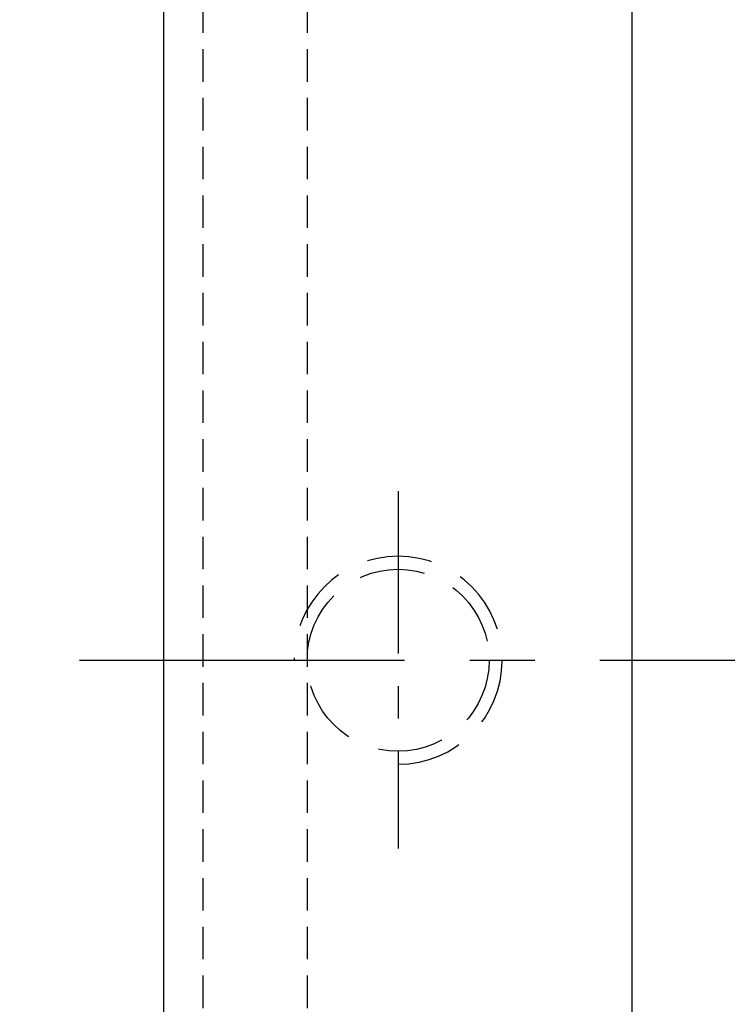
# Model space of a CAD drawing. Extents: x 898 to 1231, y 65 to 273.
# Tile 3 of 44: x 1107 to 1135, y 175 to 213. Entities that reach past the tile are written whole.
import ezdxf

# ---------------------------------------------------------------- set-up
doc = ezdxf.new("R2010")
doc.units = 0
doc.header["$MEASUREMENT"] = 0
for name, pattern in [('CENTER', [2, 1.25, -0.25, 0.25, -0.25]), ('DASHED', [0.75, 0.5, -0.25]), ('HIDDEN', [0.375, 0.25, -0.125])]:
    doc.linetypes.add(name, pattern=pattern)
for name, color, linetype in [('CL', 1, 'CENTER'), ('DIM', 4, 'CONTINUOUS'), ('HID', 2, 'HIDDEN'), ('OUT', 3, 'CONTINUOUS')]:
    doc.layers.add(name, color=color, linetype=linetype)
doc.styles.add('CHN', font='SIMPLEX.shx', dxfattribs={"width": 0.7, "bigfont": 'CHINESET.shx'})
doc.dimstyles.get("Standard").update_dxf_attribs({"dimscale": 0, "dimtxt": 4, "dimasz": 3, "dimexe": 1, "dimexo": 0.5, "dimgap": 1, "dimtad": 1, "dimdsep": 46, "dimtxsty": 'CHN', "dimcen": 0.09, "dimclrd": 256, "dimclre": 256, "dimclrt": 256, "dimadec": 0, "dimazin": 0, "dimtp": 1, "dimtm": 1, "dimtfac": 0.6, "dimtix": 1, "dimtmove": 2, "dimatfit": 3, "dimfxl": 1, "dimtvp": 0.85, "dimtolj": 1, "dimarcsym": 0})

# ---------------------------------------------------------------- blocks, each defined once
blk = doc.blocks.new('*D20')
at = {"layer": 'DIM', "color": 0, "lineweight": -2, "transparency": 16777216}
for p, q in [((1114.2, 250.549), (1093.486, 250.549)), ((1094.986, 246.049), (1094.986, 130.049)), ((1114.2, 125.549), (1093.486, 125.549))]:
    blk.add_line(p, q, dxfattribs=at)
at = {"layer": 'DIM', "color": 0, "transparency": 16777216}
for points in [[(1094.236, 246.049), (1095.736, 246.049), (1094.986, 250.549)], [(1094.236, 130.049), (1095.736, 130.049), (1094.986, 125.549)]]:
    blk.add_solid(points, dxfattribs=at)
at = {"layer": 'DIM', "color": 0, "transparency": 16777216, "insert": (1091.311, 188.049), "char_height": 5.25, "attachment_point": 5, "rotation": 90, "style": 'CHN'}
blk.add_mtext('\\A1;%%c125', dxfattribs=at)

msp = doc.modelspace()

# ---------------------------------------------------------------- linework, layer by layer
at = {"layer": 'CL', "color": 0, "linetype": 'CENTER', "ltscale": 5}
msp.add_line((1121.95, 194.555), (1121.95, 180.803), dxfattribs=at)
at = {"layer": 'CL', "color": 0, "linetype": 'CENTER', "ltscale": 10}
msp.add_line((1109.702, 188.049), (1210.772, 188.049), dxfattribs=at)
at = {"layer": 'HID', "color": 0, "ltscale": 5}
for p, q in [((1114.45, 226.549), (1114.45, 149.549)), ((1114.45, 226.549), (1114.45, 149.549)), ((1118.45, 226.549), (1118.45, 149.549))]:
    msp.add_line(p, q, dxfattribs=at)
at = {"layer": 'HID', "color": 0, "linetype": 'DASHED', "ltscale": 5}
msp.add_circle((1121.95, 188.049), 3.5, dxfattribs=at)
msp.add_arc((1121.95, 188.049), 4, 270, 180, dxfattribs=at)
at = {"layer": 'OUT', "color": 0, "linetype": 'Continuous', "ltscale": 5}
for p, q in [((1112.95, 127.549), (1112.95, 248.549)), ((1130.95, 127.549), (1130.95, 248.549))]:
    msp.add_line(p, q, dxfattribs=at)

# ---------------------------------------------------------------- dimensions: what is measured, and where the dimension line sits
at = {"layer": 'DIM', "color": 0}
dim = msp.add_linear_dim(base=(1094.986, 125.549), p1=(1114.95, 250.549), p2=(1114.95, 125.549), angle=90, text='%%c<>', dimstyle='STANDARD', override={"dimscale": 1.5, "dimtxt": 3.5, "dimgap": 0.7, "dimclrd": 0, "dimclre": 0, "dimclrt": 0, "dimtmove": 0}, dxfattribs=at)
dim.commit()
dim.dimension.update_dxf_attribs({"geometry": '*D20', "text_midpoint": (1091.311, 188.049)})

doc.saveas('drawing.dxf')
